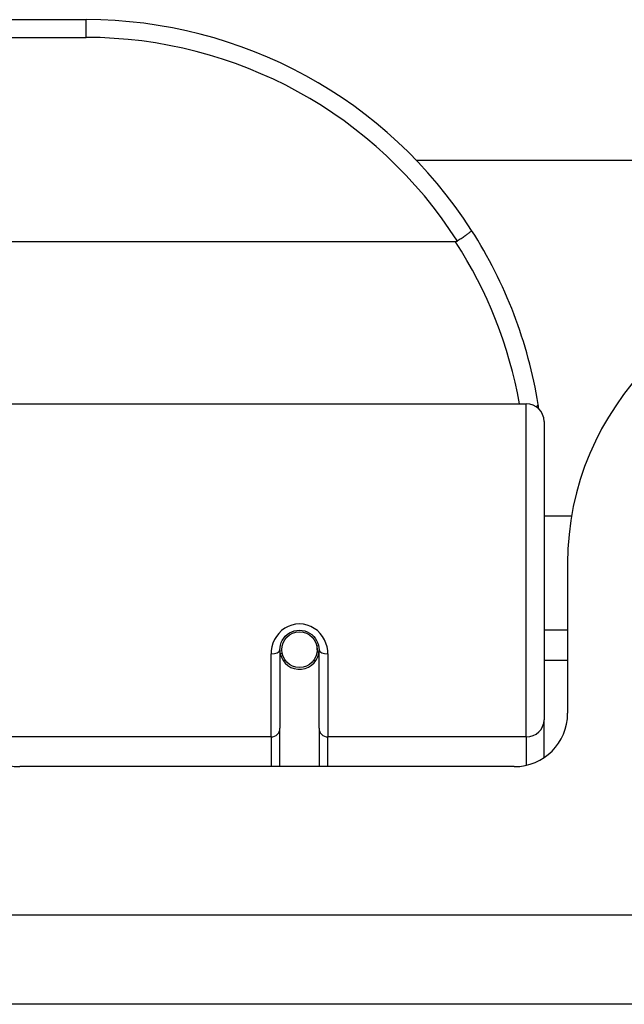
# Model space of a CAD drawing. Header units: inches. Extents: x 17 to 570, y 51 to 268.
# Tile 45 of 256: x 133.3 to 133.969, y 50.946 to 52.036. Entities that reach past the tile are written whole.
import ezdxf

# ---------------------------------------------------------------- set-up
doc = ezdxf.new("R2010")
doc.units = ezdxf.units.IN
doc.header["$MEASUREMENT"] = 0
doc.layers.add('Visible Edges(ANSI)', color=7, linetype='Continuous', lineweight=25)
doc.layers.add('Visible Tangent Edges(ANSI)', color=7, linetype='Continuous', lineweight=25)

msp = doc.modelspace()

# ---------------------------------------------------------------- linework, layer by layer
at = {"layer": 'Visible Edges(ANSI)'}
for p, q in [((133.3731, 52.0359), (131.877, 52.0359)), ((133.7384, 51.8804), (135.2582, 51.8804)), ((133.7819, 51.7903), (131.4681, 51.7903)), ((133.2707, 51.6109), (133.8603, 51.6109)), ((133.88, 51.5913), (133.88, 51.2613)), ((133.9104, 51.4864), (133.88, 51.4864)), ((133.906, 51.4344), (133.906, 51.2685)), ((133.906, 51.3604), (133.88, 51.3604)), ((133.5876, 51.3388), (133.5876, 51.2518)), ((133.6305, 51.3431), (133.6286, 51.3427)), ((133.629, 51.3388), (133.629, 51.3428)), ((133.6309, 51.2518), (133.6309, 51.3388)), ((133.59, 51.3347), (133.5876, 51.3342)), ((133.6288, 51.3364), (133.6308, 51.3364)), ((133.5936, 51.3269), (133.5912, 51.3269)), ((133.6274, 51.3269), (133.625, 51.3269)), ((133.906, 51.3269), (133.88, 51.3269)), ((133.5876, 51.2094), (133.5876, 51.2518)), ((133.6309, 51.2518), (133.6309, 51.2094)), ((133.88, 51.2195), (133.88, 51.2613)), ((133.847, 51.2094), (133.2996, 51.2094)), ((136.776, 50.9464), (77.171, 50.9464))]:
    msp.add_line(p, q, dxfattribs=at)
at = {"layer": 'Visible Edges(ANSI)', "flags": 128}
for points in [[(133.7997, 51.8028), (133.7997, 51.8027), (133.7997, 51.8025), (133.7995, 51.8023), (133.7993, 51.8021), (133.7991, 51.8018), (133.7988, 51.8015), (133.7984, 51.8011), (133.7979, 51.8007), (133.7974, 51.8003), (133.7968, 51.7998), (133.7961, 51.7993), (133.7954, 51.7987), (133.7947, 51.7982), (133.7939, 51.7976), (133.793, 51.797), (133.7922, 51.7963), (133.7912, 51.7957), (133.7903, 51.795), (133.7893, 51.7943), (133.7882, 51.7936), (133.7872, 51.7929), (133.7861, 51.7922), (133.7851, 51.7915), (133.784, 51.7908)], [(133.784, 51.7908), (133.7839, 51.7908), (133.7838, 51.7907), (133.7837, 51.7907), (133.7837, 51.7906), (133.7836, 51.7906), (133.7835, 51.7906), (133.7834, 51.7905), (133.7833, 51.7905), (133.7832, 51.7905), (133.7832, 51.7904), (133.7831, 51.7904), (133.783, 51.7904), (133.7829, 51.7904), (133.7828, 51.7904), (133.7827, 51.7903), (133.7826, 51.7903), (133.7826, 51.7903), (133.7825, 51.7903), (133.7824, 51.7903), (133.7823, 51.7903), (133.7822, 51.7903), (133.7821, 51.7903), (133.782, 51.7903), (133.7819, 51.7903)], [(133.8742, 51.6052), (133.8742, 51.6054), (133.8741, 51.6056), (133.8741, 51.6058), (133.8741, 51.606), (133.874, 51.6062), (133.874, 51.6064), (133.874, 51.6066), (133.874, 51.6068), (133.8739, 51.607), (133.8739, 51.6072), (133.8739, 51.6075), (133.8738, 51.6077), (133.8738, 51.6079), (133.8738, 51.6081), (133.8737, 51.6083), (133.8737, 51.6085), (133.8737, 51.6087), (133.8736, 51.6089), (133.8736, 51.6091), (133.8736, 51.6093), (133.8735, 51.6095), (133.8735, 51.6097), (133.8735, 51.6099), (133.8734, 51.6102)], [(133.5876, 51.3388), (133.5878, 51.3414), (133.5883, 51.344), (133.5891, 51.3466), (133.5903, 51.3491), (133.5918, 51.3515), (133.5936, 51.3537), (133.5957, 51.3556), (133.5981, 51.3573), (133.6007, 51.3586), (133.6035, 51.3596), (133.6064, 51.3602), (133.6093, 51.3604), (133.6123, 51.3602), (133.6152, 51.3596), (133.6179, 51.3586), (133.6205, 51.3572), (133.6229, 51.3556), (133.625, 51.3536), (133.6268, 51.3515), (133.6283, 51.3491), (133.6294, 51.3466), (133.6303, 51.344), (133.6308, 51.3414), (133.6309, 51.3388)]]:
    msp.add_lwpolyline(points, dxfattribs=at)
at = {"layer": 'Visible Edges(ANSI)'}
msp.add_circle((133.6093, 51.3388), 0.0197, dxfattribs=at)
for centre, radius, start, end in [((133.3731, 51.5291), 0.5069, 32.6858, 90), ((133.3731, 51.5291), 0.5069, 9.2068, 32.6858), ((134.218, 51.4344), 0.312, 90, 180), ((133.8603, 51.5913), 0.0197, 0, 90), ((133.6093, 51.3388), 0.0217, 191.8292, 0), ((133.2996, 51.2685), 0.0591, 180, 270), ((133.847, 51.2685), 0.0591, 270, 0)]:
    msp.add_arc(centre, radius, start, end, dxfattribs=at)
at = {"layer": 'Visible Tangent Edges(ANSI)'}
for p, q in [((133.3731, 52.0163), (133.3731, 52.0359)), ((131.877, 52.0163), (133.3731, 52.0163)), ((133.8603, 51.2423), (133.8603, 51.6109)), ((133.5778, 51.2423), (133.5778, 51.3341)), ((133.6408, 51.3341), (133.6408, 51.2423)), ((133.5778, 51.2423), (133.2707, 51.2423)), ((133.5778, 51.2423), (133.5778, 51.2094)), ((133.8603, 51.2423), (133.6408, 51.2423)), ((133.6408, 51.2094), (133.6408, 51.2423)), ((133.8603, 51.2423), (133.8603, 51.2109)), ((77.171, 51.0454), (136.776, 51.0454))]:
    msp.add_line(p, q, dxfattribs=at)
at = {"layer": 'Visible Tangent Edges(ANSI)', "flags": 128}
msp.add_lwpolyline([(133.6408, 51.3341), (133.6405, 51.3381), (133.6398, 51.3421), (133.6386, 51.3461), (133.6369, 51.3499), (133.6348, 51.3536), (133.6322, 51.3569), (133.6291, 51.3599), (133.6257, 51.3624), (133.6219, 51.3645), (133.6178, 51.366), (133.6136, 51.367), (133.6093, 51.3673), (133.605, 51.367), (133.6008, 51.3661), (133.5968, 51.3646), (133.593, 51.3625), (133.5895, 51.3599), (133.5864, 51.3569), (133.5838, 51.3536), (133.5816, 51.35), (133.5799, 51.3461), (133.5787, 51.3421), (133.578, 51.3381), (133.5778, 51.3341)], dxfattribs=at)
at = {"layer": 'Visible Tangent Edges(ANSI)'}
for centre, start, end in [((133.3731, 51.5291), 32.4989, 90), ((133.3731, 51.5253), 10.1223, 32.9448)]:
    msp.add_arc(centre, 0.4872, start, end, dxfattribs=at)
for centre, major_axis, ratio, start_param, end_param in [((133.854, 51.607), (0.0194, 0.0031), 0.187438, 5.738696, 6.283185), ((133.5778, 51.3388), (0.00984, 0), 0.476565, 4.712389, 6.283185), ((133.6408, 51.3388), (-0.00984, 0), 0.476565, 0, 1.570796), ((133.5778, 51.2518), (0.00984, 0), 0.965926, 4.712389, 6.283185), ((133.6408, 51.2518), (-0.00984, 0), 0.965926, 0, 1.570796), ((133.8603, 51.2613), (0.0197, 0), 0.965926, 4.712389, 6.283185)]:
    msp.add_ellipse(centre, major_axis=major_axis, ratio=ratio, start_param=start_param, end_param=end_param, dxfattribs=at)

doc.saveas('drawing.dxf')
